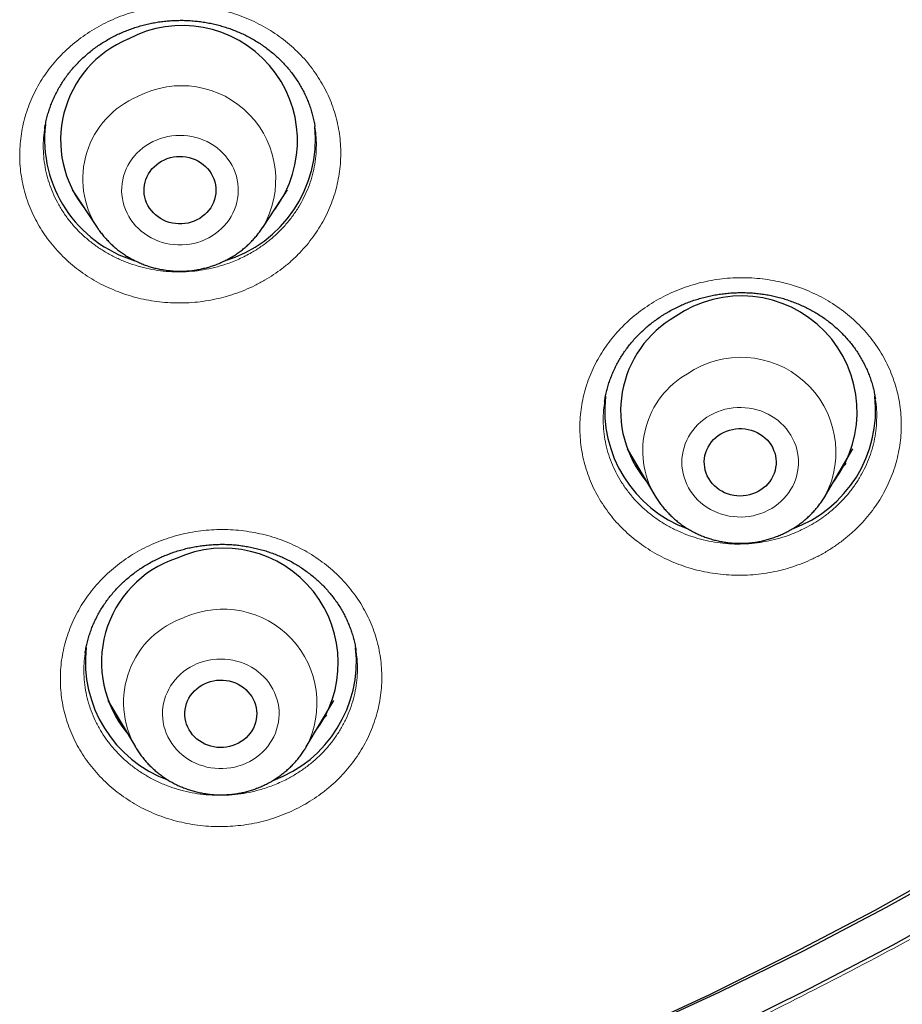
# Model space of a CAD drawing. Header units: millimetres. Extents: x 8 to 436, y 12 to 763.
# Tile 176 of 256: x 244 to 255, y 672 to 684. Entities that reach past the tile are written whole.
import ezdxf

# ---------------------------------------------------------------- set-up
doc = ezdxf.new("R2010")
doc.units = ezdxf.units.MM

msp = doc.modelspace()

# ---------------------------------------------------------------- linework, layer by layer
at = {"color": 7, "linetype": 'Continuous', "lineweight": 30}
for p, q in [((247.488, 682.496), (247.487, 682.5)), ((244.104, 682.473), (244.104, 682.471)), ((244.449, 681.707), (244.759, 681.236)), ((244.484, 681.653), (244.474, 681.664)), ((246.836, 681.236), (247.146, 681.707)), ((247.124, 681.669), (247.116, 681.662)), ((244.761, 681.233), (244.759, 681.236)), ((251.118, 679.06), (251.117, 679.056)), ((251.401, 678.46), (251.745, 677.877)), ((253.884, 677.877), (254.228, 678.46)), ((244.613, 675.909), (244.612, 675.903)), ((244.895, 675.309), (245.239, 674.725)), ((247.379, 674.725), (247.723, 675.309)), ((245.24, 674.724), (245.239, 674.725))]:
    msp.add_line(p, q, dxfattribs=at)
at = {"color": 252, "linetype": 'Continuous', "lineweight": 0}
for p, q in [((244.483, 681.655), (244.473, 681.665)), ((247.125, 681.671), (247.117, 681.663)), ((251.545, 678.217), (251.496, 678.263)), ((245.038, 675.067), (244.989, 675.115))]:
    msp.add_line(p, q, dxfattribs=at)
at = {"color": 252, "linetype": 'Continuous', "lineweight": 0, "flags": 128}
for points in [[(246.114, 681.083), (246.159, 681.105), (246.202, 681.13), (246.243, 681.158), (246.282, 681.188), (246.318, 681.221), (246.353, 681.256), (246.384, 681.293), (246.413, 681.332), (246.438, 681.372), (246.461, 681.415), (246.48, 681.458), (246.497, 681.503), (246.51, 681.549), (246.519, 681.596), (246.525, 681.643), (246.528, 681.69), (246.527, 681.737), (246.523, 681.785), (246.515, 681.831), (246.504, 681.878), (246.489, 681.923), (246.471, 681.967), (246.45, 682.01), (246.426, 682.052), (246.399, 682.092), (246.369, 682.13), (246.336, 682.166), (246.3, 682.2), (246.263, 682.231), (246.223, 682.26), (246.181, 682.286), (246.137, 682.31), (246.092, 682.33), (246.045, 682.348), (245.997, 682.362), (245.948, 682.374), (245.898, 682.382), (245.848, 682.387), (245.798, 682.388), (245.747, 682.387), (245.697, 682.382), (245.647, 682.374), (245.598, 682.362), (245.55, 682.348), (245.503, 682.33), (245.458, 682.31), (245.414, 682.286), (245.372, 682.26), (245.332, 682.231), (245.295, 682.2), (245.259, 682.166), (245.226, 682.13), (245.196, 682.092), (245.169, 682.052), (245.145, 682.01), (245.124, 681.967), (245.106, 681.923), (245.091, 681.878), (245.08, 681.831), (245.072, 681.785), (245.068, 681.737), (245.067, 681.69), (245.07, 681.643), (245.076, 681.596), (245.085, 681.549), (245.098, 681.503), (245.115, 681.458), (245.134, 681.415), (245.157, 681.372), (245.182, 681.332), (245.211, 681.293), (245.242, 681.256), (245.277, 681.221), (245.313, 681.188), (245.352, 681.158), (245.393, 681.13), (245.436, 681.105), (245.481, 681.083), (245.527, 681.064), (245.574, 681.048), (245.623, 681.035), (245.672, 681.026), (245.722, 681.019), (245.772, 681.016), (245.823, 681.016), (245.873, 681.019), (245.923, 681.026), (245.972, 681.035), (246.021, 681.048), (246.068, 681.064), (246.114, 681.083)], [(244.781, 681.204), (244.777, 681.21), (244.761, 681.233)], [(253.21, 677.715), (253.251, 677.742), (253.29, 677.771), (253.328, 677.804), (253.362, 677.838), (253.394, 677.875), (253.424, 677.913), (253.45, 677.954), (253.473, 677.995), (253.494, 678.039), (253.51, 678.084), (253.524, 678.129), (253.534, 678.176), (253.541, 678.222), (253.545, 678.27), (253.545, 678.317), (253.541, 678.364), (253.534, 678.411), (253.524, 678.458), (253.51, 678.503), (253.493, 678.548), (253.472, 678.591), (253.449, 678.633), (253.422, 678.673), (253.393, 678.712), (253.361, 678.748), (253.326, 678.783), (253.289, 678.815), (253.249, 678.844), (253.208, 678.871), (253.164, 678.895), (253.119, 678.916), (253.073, 678.935), (253.025, 678.95), (252.976, 678.962), (252.927, 678.971), (252.876, 678.976), (252.826, 678.979), (252.776, 678.978), (252.725, 678.974), (252.676, 678.966), (252.627, 678.956), (252.578, 678.942), (252.531, 678.925), (252.485, 678.905), (252.441, 678.882), (252.399, 678.857), (252.358, 678.828), (252.32, 678.797), (252.284, 678.764), (252.251, 678.729), (252.22, 678.691), (252.192, 678.652), (252.167, 678.61), (252.146, 678.568), (252.127, 678.524), (252.112, 678.478), (252.1, 678.432), (252.091, 678.386), (252.086, 678.339), (252.084, 678.291), (252.086, 678.244), (252.091, 678.197), (252.1, 678.15), (252.112, 678.104), (252.128, 678.059), (252.146, 678.015), (252.168, 677.972), (252.193, 677.931), (252.221, 677.892), (252.252, 677.854), (252.286, 677.819), (252.322, 677.786), (252.36, 677.755), (252.401, 677.727), (252.443, 677.701), (252.487, 677.679), (252.533, 677.659), (252.58, 677.642), (252.629, 677.629), (252.678, 677.618), (252.728, 677.611), (252.778, 677.607), (252.828, 677.606), (252.879, 677.609), (252.929, 677.614), (252.978, 677.623), (253.027, 677.636), (253.075, 677.651), (253.121, 677.669), (253.166, 677.691), (253.21, 677.715)], [(246.58, 674.503), (246.627, 674.523), (246.671, 674.545), (246.714, 674.57), (246.755, 674.597), (246.794, 674.627), (246.83, 674.66), (246.865, 674.695), (246.896, 674.732), (246.925, 674.771), (246.95, 674.812), (246.973, 674.854), (246.992, 674.898), (247.008, 674.943), (247.021, 674.989), (247.031, 675.035), (247.037, 675.082), (247.039, 675.13), (247.038, 675.177), (247.034, 675.224), (247.026, 675.271), (247.015, 675.317), (247, 675.362), (246.982, 675.407), (246.961, 675.45), (246.937, 675.491), (246.91, 675.531), (246.88, 675.569), (246.847, 675.605), (246.811, 675.639), (246.774, 675.67), (246.734, 675.699), (246.692, 675.725), (246.648, 675.749), (246.602, 675.769), (246.555, 675.787), (246.507, 675.801), (246.458, 675.813), (246.409, 675.821), (246.359, 675.826), (246.308, 675.827), (246.258, 675.825), (246.208, 675.82), (246.158, 675.812), (246.109, 675.801), (246.061, 675.786), (246.014, 675.769), (245.969, 675.748), (245.925, 675.725), (245.883, 675.698), (245.843, 675.669), (245.805, 675.638), (245.77, 675.604), (245.737, 675.568), (245.707, 675.53), (245.68, 675.49), (245.656, 675.449), (245.635, 675.405), (245.617, 675.361), (245.603, 675.316), (245.592, 675.27), (245.584, 675.223), (245.579, 675.176), (245.579, 675.128), (245.581, 675.081), (245.587, 675.034), (245.597, 674.987), (245.61, 674.941), (245.626, 674.897), (245.646, 674.853), (245.669, 674.811), (245.694, 674.77), (245.723, 674.731), (245.754, 674.694), (245.789, 674.659), (245.825, 674.626), (245.864, 674.596), (245.905, 674.569), (245.948, 674.544), (245.993, 674.522), (246.039, 674.503), (246.086, 674.487), (246.135, 674.474), (246.184, 674.464), (246.234, 674.458), (246.285, 674.455), (246.335, 674.455), (246.385, 674.458), (246.435, 674.465), (246.485, 674.474), (246.533, 674.487), (246.58, 674.503)], [(245.249, 674.708), (245.244, 674.717), (245.24, 674.724)]]:
    msp.add_lwpolyline(points, dxfattribs=at)
at = {"color": 7, "linetype": 'Continuous', "lineweight": 30, "flags": 128}
for points in [[(245.602, 682.083), (245.639, 682.098), (245.677, 682.109), (245.715, 682.118), (245.755, 682.123), (245.795, 682.125), (245.834, 682.123), (245.874, 682.119), (245.913, 682.111), (245.951, 682.099), (245.988, 682.085), (246.023, 682.068), (246.056, 682.048), (246.088, 682.025), (246.117, 681.999), (246.144, 681.972), (246.168, 681.942), (246.189, 681.91), (246.207, 681.877), (246.222, 681.842), (246.234, 681.806), (246.242, 681.77), (246.246, 681.733), (246.247, 681.695), (246.245, 681.658), (246.239, 681.621), (246.23, 681.584), (246.217, 681.549), (246.201, 681.515), (246.182, 681.482), (246.16, 681.451), (246.135, 681.422), (246.107, 681.395), (246.077, 681.37), (246.045, 681.348), (246.01, 681.329), (245.975, 681.313), (245.937, 681.3), (245.899, 681.29), (245.86, 681.283), (245.82, 681.279), (245.78, 681.279), (245.741, 681.282), (245.702, 681.289), (245.663, 681.298), (245.626, 681.311), (245.59, 681.327), (245.555, 681.346), (245.523, 681.367), (245.492, 681.391), (245.464, 681.418), (245.439, 681.447), (245.416, 681.477), (245.396, 681.51), (245.38, 681.544), (245.367, 681.579), (245.357, 681.616), (245.351, 681.652), (245.348, 681.69), (245.348, 681.727), (245.352, 681.764), (245.36, 681.801), (245.371, 681.837), (245.386, 681.872), (245.403, 681.905), (245.424, 681.937), (245.447, 681.968), (245.474, 681.996), (245.503, 682.021), (245.534, 682.045), (245.567, 682.065), (245.602, 682.083)], [(252.571, 678.648), (252.606, 678.667), (252.642, 678.683), (252.679, 678.696), (252.718, 678.705), (252.757, 678.712), (252.797, 678.715), (252.836, 678.715), (252.876, 678.711), (252.915, 678.705), (252.954, 678.695), (252.991, 678.681), (253.027, 678.665), (253.061, 678.646), (253.093, 678.624), (253.123, 678.6), (253.151, 678.573), (253.176, 678.544), (253.199, 678.513), (253.218, 678.48), (253.234, 678.446), (253.247, 678.411), (253.256, 678.374), (253.262, 678.337), (253.265, 678.3), (253.264, 678.263), (253.259, 678.225), (253.251, 678.189), (253.24, 678.153), (253.225, 678.118), (253.207, 678.085), (253.186, 678.053), (253.162, 678.023), (253.135, 677.995), (253.106, 677.97), (253.074, 677.947), (253.041, 677.927), (253.006, 677.909), (252.969, 677.895), (252.931, 677.884), (252.892, 677.876), (252.853, 677.871), (252.813, 677.869), (252.773, 677.871), (252.734, 677.876), (252.695, 677.885), (252.657, 677.896), (252.62, 677.911), (252.585, 677.929), (252.552, 677.949), (252.521, 677.972), (252.492, 677.998), (252.465, 678.026), (252.442, 678.056), (252.421, 678.088), (252.403, 678.121), (252.389, 678.156), (252.377, 678.192), (252.37, 678.229), (252.366, 678.266), (252.365, 678.303), (252.368, 678.341), (252.374, 678.378), (252.384, 678.414), (252.397, 678.449), (252.413, 678.483), (252.433, 678.516), (252.455, 678.547), (252.481, 678.576), (252.509, 678.602), (252.539, 678.626), (252.571, 678.648)], [(246.142, 675.533), (246.179, 675.546), (246.218, 675.555), (246.257, 675.561), (246.297, 675.563), (246.337, 675.563), (246.376, 675.559), (246.415, 675.552), (246.454, 675.541), (246.491, 675.528), (246.526, 675.511), (246.56, 675.491), (246.592, 675.469), (246.622, 675.444), (246.649, 675.417), (246.674, 675.388), (246.696, 675.357), (246.715, 675.324), (246.73, 675.289), (246.743, 675.254), (246.752, 675.217), (246.757, 675.18), (246.759, 675.143), (246.757, 675.105), (246.752, 675.068), (246.744, 675.032), (246.732, 674.996), (246.717, 674.961), (246.698, 674.928), (246.677, 674.897), (246.652, 674.867), (246.625, 674.84), (246.596, 674.815), (246.564, 674.792), (246.53, 674.772), (246.495, 674.755), (246.458, 674.742), (246.419, 674.731), (246.381, 674.723), (246.341, 674.719), (246.301, 674.718), (246.261, 674.72), (246.222, 674.726), (246.183, 674.735), (246.146, 674.747), (246.109, 674.762), (246.074, 674.78), (246.041, 674.801), (246.01, 674.824), (245.982, 674.85), (245.956, 674.879), (245.933, 674.909), (245.912, 674.941), (245.895, 674.975), (245.881, 675.01), (245.87, 675.046), (245.863, 675.083), (245.86, 675.12), (245.859, 675.157), (245.863, 675.195), (245.87, 675.232), (245.88, 675.268), (245.893, 675.303), (245.91, 675.337), (245.93, 675.369), (245.953, 675.4), (245.979, 675.428), (246.007, 675.454), (246.038, 675.478), (246.071, 675.499), (246.105, 675.518), (246.142, 675.533)], [(255.512, 673.244), (254.5, 672.678), (253.472, 672.137), (252.43, 671.621), (251.373, 671.132)], [(255.668, 673.282), (254.643, 672.712), (253.603, 672.167), (252.548, 671.648), (251.479, 671.155)], [(255.748, 672.815), (254.725, 672.243), (253.687, 671.697), (252.634, 671.176)]]:
    msp.add_lwpolyline(points, dxfattribs=at)
at = {"color": 7, "linetype": 'Continuous', "lineweight": 30}
for centre, radius, start, end in [((245.826, 682.321), 1.443, 323.6256, 118.0691), ((245.672, 682.329), 1.37, 112.5591, 219.0336), ((245.694, 682.343), 1.593, 173.5066, 253.2093), ((245.897, 682.346), 1.598, 286.7038, 5.4701), ((252.83, 678.926), 1.45, 323.1413, 124.7332), ((252.679, 678.935), 1.362, 119.7321, 220.2162), ((252.706, 678.949), 1.589, 173.8229, 249.8384), ((252.923, 678.95), 1.589, 289.8396, 6.1077), ((246.343, 675.779), 1.437, 322.5425, 114.3118), ((246.189, 675.785), 1.375, 108.5617, 219.8463), ((246.2, 675.798), 1.588, 173.7309, 249.8334), ((246.418, 675.798), 1.589, 290.1864, 6.0673)]:
    msp.add_arc(centre, radius, start, end, dxfattribs=at)
at = {"color": 252, "linetype": 'Continuous', "lineweight": 0}
for centre, radius, start, end in [((245.818, 681.832), 1.179, 329.6632, 117.8524), ((245.697, 681.843), 1.117, 112.5972, 212.9065), ((252.824, 678.418), 1.19, 332.5809, 124.3161), ((252.706, 678.436), 1.112, 119.7941, 210.184), ((246.335, 675.273), 1.179, 332.3205, 114.0642), ((246.215, 675.284), 1.124, 108.7078, 209.7798)]:
    msp.add_arc(centre, radius, start, end, dxfattribs=at)
at = {"color": 7, "linetype": 'Continuous', "lineweight": 30}
for points, knots in [([(253.574, 669.976), (253.586, 669.982), (253.728, 670.049), (253.994, 670.18), (254.37, 670.367), (254.722, 670.546), (255.053, 670.718), (255.364, 670.882), (255.663, 671.043), (255.953, 671.201), (256.232, 671.356), (256.5, 671.508), (256.759, 671.656), (257.007, 671.8), (257.246, 671.94), (257.475, 672.076), (257.694, 672.208), (257.899, 672.334), (258.092, 672.452), (258.272, 672.565), (258.444, 672.673), (258.607, 672.776), (258.766, 672.878), (258.92, 672.977), (259.068, 673.074), (259.207, 673.165), (259.337, 673.25), (259.457, 673.331), (259.571, 673.407), (259.678, 673.479), (259.777, 673.546), (259.866, 673.607), (259.944, 673.66), (260.012, 673.707), (260.069, 673.746), (260.12, 673.781), (260.168, 673.814), (260.22, 673.851), (260.277, 673.89), (260.325, 673.924), (260.363, 673.95), (260.389, 673.969), (260.412, 673.985), (260.431, 673.998), (260.443, 674.006), (260.45, 674.011), (260.459, 674.018), (260.476, 674.03), (260.503, 674.049), (260.538, 674.074), (260.581, 674.104), (260.632, 674.14), (260.691, 674.183), (260.76, 674.231), (260.837, 674.287), (260.922, 674.348), (261.016, 674.417), (261.118, 674.491), (261.227, 674.57), (261.343, 674.656), (261.467, 674.748), (261.659, 674.892), (261.915, 675.085), (262.227, 675.326), (262.57, 675.595), (262.942, 675.892), (263.34, 676.217), (263.726, 676.54), (264.103, 676.862), (264.466, 677.179), (264.818, 677.492), (265.157, 677.801), (265.489, 678.109), (265.848, 678.449), (266.234, 678.822), (266.645, 679.231), (267.047, 679.64), (267.342, 679.948), (267.536, 680.153), (267.629, 680.253), (267.718, 680.349), (267.795, 680.431), (267.858, 680.5), (267.91, 680.556), (267.956, 680.607), (267.997, 680.651), (268.032, 680.69), (268.062, 680.723), (268.086, 680.749), (268.104, 680.769), (268.117, 680.784), (268.129, 680.797), (268.145, 680.814), (268.171, 680.843), (268.209, 680.885), (268.258, 680.94), (268.314, 681.003), (268.377, 681.073), (268.446, 681.151), (268.522, 681.236), (268.601, 681.327), (268.684, 681.422), (268.77, 681.521), (268.86, 681.624), (268.951, 681.73), (269.041, 681.837), (269.209, 682.034), (269.45, 682.323), (269.762, 682.704), (270.065, 683.084), (270.36, 683.46), (270.648, 683.836), (270.934, 684.217), (271.219, 684.607), (271.506, 685.007), (271.793, 685.417), (272.006, 685.73), (272.148, 685.941), (272.219, 686.047), (272.29, 686.153), (272.361, 686.261), (272.431, 686.368), (272.499, 686.472), (272.565, 686.573), (272.627, 686.67), (272.685, 686.76), (272.737, 686.842), (272.783, 686.914), (272.821, 686.974), (272.851, 687.023), (272.876, 687.061), (272.896, 687.093), (272.912, 687.119), (272.924, 687.138), (272.935, 687.155), (272.946, 687.174), (272.962, 687.199), (272.981, 687.23), (273.004, 687.267), (273.034, 687.314), (273.07, 687.373), (273.113, 687.444), (273.163, 687.524), (273.217, 687.614), (273.277, 687.713), (273.341, 687.819), (273.408, 687.931), (273.476, 688.045), (273.544, 688.16), (273.611, 688.274), (273.702, 688.43), (273.816, 688.628), (273.951, 688.866), (274.079, 689.095), (274.194, 689.303), (274.296, 689.489), (274.386, 689.656), (274.472, 689.818), (274.556, 689.977), (274.65, 690.156), (274.755, 690.359), (274.872, 690.588), (274.99, 690.823), (275.109, 691.064), (275.23, 691.311), (275.352, 691.567), (275.454, 691.782), (275.533, 691.952), (275.588, 692.073), (275.641, 692.189), (275.691, 692.297), (275.737, 692.399), (275.779, 692.493), (275.817, 692.581), (275.853, 692.66), (275.885, 692.733), (275.913, 692.798), (275.938, 692.855), (275.96, 692.906), (275.979, 692.949), (275.993, 692.981), (276.003, 693.005), (276.011, 693.024), (276.02, 693.044), (276.031, 693.069), (276.044, 693.1), (276.059, 693.136), (276.079, 693.183), (276.104, 693.24), (276.133, 693.31), (276.167, 693.389), (276.203, 693.477), (276.243, 693.574), (276.287, 693.679), (276.333, 693.791), (276.38, 693.908), (276.469, 694.129), (276.596, 694.451), (276.768, 694.902), (276.944, 695.378), (277.122, 695.881), (277.261, 696.288), (277.363, 696.595), (277.43, 696.801), (277.493, 696.998), (277.552, 697.186), (277.608, 697.365), (277.66, 697.535), (277.701, 697.671), (277.732, 697.776), (277.755, 697.853), (277.776, 697.927), (277.797, 697.998), (277.816, 698.064), (277.834, 698.125), (277.85, 698.18), (277.863, 698.228), (277.875, 698.269), (277.887, 698.312), (277.902, 698.365), (277.92, 698.427), (277.94, 698.5), (277.963, 698.583), (277.988, 698.675), (278.017, 698.78), (278.048, 698.897), (278.083, 699.027), (278.12, 699.168), (278.159, 699.318), (278.199, 699.475), (278.238, 699.635), (278.301, 699.888), (278.384, 700.236), (278.485, 700.679), (278.582, 701.126), (278.653, 701.471), (278.701, 701.715), (278.728, 701.856), (278.755, 701.995), (278.78, 702.127), (278.803, 702.252), (278.824, 702.369), (278.843, 702.477), (278.861, 702.575), (278.876, 702.662), (278.889, 702.737), (278.899, 702.797), (278.906, 702.841), (278.912, 702.873), (278.916, 702.899), (278.92, 702.923), (278.924, 702.949), (278.93, 702.984), (278.937, 703.027), (278.946, 703.078), (278.955, 703.135), (278.966, 703.201), (278.977, 703.274), (278.989, 703.351), (279.001, 703.43), (279.014, 703.508), (279.046, 703.725), (279.092, 704.039), (279.147, 704.451), (279.194, 704.825), (279.238, 705.206), (279.28, 705.596), (279.309, 705.892), (279.327, 706.092), (279.336, 706.19), (279.344, 706.282), (279.351, 706.366), (279.357, 706.437), (279.362, 706.498), (279.366, 706.548), (279.369, 706.587), (279.371, 706.614), (279.372, 706.632), (279.373, 706.646), (279.375, 706.663), (279.377, 706.688), (279.379, 706.719), (279.383, 706.775), (279.389, 706.855), (279.397, 706.971), (279.407, 707.108), (279.417, 707.265), (279.427, 707.434), (279.437, 707.614), (279.446, 707.779), (279.453, 707.929), (279.459, 708.062), (279.465, 708.198), (279.47, 708.339), (279.475, 708.482), (279.479, 708.602), (279.482, 708.698), (279.484, 708.768), (279.485, 708.834), (279.487, 708.897), (279.488, 708.955), (279.489, 709.008), (279.49, 709.052), (279.491, 709.084), (279.491, 709.105), (279.492, 709.125), (279.492, 709.147), (279.492, 709.178), (279.493, 709.216), (279.494, 709.265), (279.495, 709.326), (279.496, 709.397), (279.496, 709.474), (279.497, 709.564), (279.498, 709.661), (279.498, 709.756), (279.499, 709.833), (279.499, 709.896), (279.499, 709.947), (279.499, 709.99), (279.498, 710.026), (279.498, 710.059), (279.498, 710.079), (279.498, 710.088)], [0, 0, 0, 0, 0.0007728, 0.0091228, 0.0172311, 0.0250978, 0.0320966, 0.0388923, 0.0454848, 0.0518742, 0.0580604, 0.0640434, 0.0698233, 0.0753999, 0.0807733, 0.0859434, 0.0909103, 0.0956739, 0.0999791, 0.1041036, 0.1080474, 0.1118104, 0.1153927, 0.1190458, 0.1224895, 0.1257239, 0.128749, 0.1315648, 0.1341713, 0.1367553, 0.1390942, 0.1411883, 0.1430373, 0.1446414, 0.1460004, 0.147083, 0.1482146, 0.1494551, 0.1508043, 0.1522624, 0.1528761, 0.1535072, 0.1541125, 0.1545585, 0.1548357, 0.1549519, 0.1550487, 0.1554844, 0.1561689, 0.1569903, 0.1580099, 0.1592279, 0.1606442, 0.16229, 0.1641414, 0.1661983, 0.1684609, 0.1709291, 0.1735533, 0.1763758, 0.1793967, 0.1826151, 0.190424, 0.1981371, 0.2057543, 0.2159868, 0.2260411, 0.2359171, 0.2456148, 0.2551343, 0.2643102, 0.2733143, 0.282172, 0.2909637, 0.3024719, 0.3138754, 0.3251745, 0.336369, 0.3391113, 0.3418472, 0.3444666, 0.3468269, 0.3484993, 0.3500115, 0.3513633, 0.3525549, 0.3535863, 0.3544573, 0.3551681, 0.3557185, 0.3560386, 0.356331, 0.3567838, 0.3574065, 0.3586628, 0.3601191, 0.3617754, 0.3636318, 0.3656883, 0.3679448, 0.3704014, 0.372829, 0.3754248, 0.3781715, 0.3809401, 0.3837041, 0.3864636, 0.3962813, 0.4060404, 0.415741, 0.4251334, 0.4344707, 0.443885, 0.4534775, 0.4632484, 0.4731975, 0.4833249, 0.4858476, 0.4883812, 0.4909256, 0.4934809, 0.4960469, 0.4985673, 0.50091, 0.5032754, 0.5054192, 0.5073413, 0.5090418, 0.5105206, 0.5115836, 0.5124928, 0.5132479, 0.5138492, 0.5142966, 0.5146176, 0.5150379, 0.5156222, 0.5163516, 0.5172252, 0.5182431, 0.5196859, 0.5213449, 0.5232202, 0.5253118, 0.5276197, 0.5301438, 0.5327218, 0.5354218, 0.5380885, 0.5407163, 0.5433052, 0.5489437, 0.5543883, 0.559639, 0.5646959, 0.5686018, 0.5723836, 0.5760414, 0.5795916, 0.5832151, 0.5881456, 0.5932865, 0.5986379, 0.6039423, 0.6094385, 0.6151264, 0.6210061, 0.6237083, 0.6264123, 0.6289698, 0.6313654, 0.6335991, 0.635671, 0.6375809, 0.6393289, 0.6409149, 0.6423391, 0.6436014, 0.6447017, 0.6456402, 0.6464028, 0.6468577, 0.6472061, 0.6476328, 0.6481803, 0.6488488, 0.6496381, 0.6505484, 0.6518786, 0.6534038, 0.655124, 0.6570392, 0.6591494, 0.6614117, 0.6638621, 0.6664369, 0.6690114, 0.6781749, 0.6872903, 0.6980792, 0.7087998, 0.7194523, 0.7239817, 0.7283459, 0.7325116, 0.7364789, 0.7402477, 0.743818, 0.7471898, 0.7488436, 0.750445, 0.7519942, 0.753491, 0.7549053, 0.756145, 0.757374, 0.7583519, 0.759121, 0.7599701, 0.7610799, 0.7623931, 0.7639124, 0.7656378, 0.7675693, 0.769707, 0.7721825, 0.7748868, 0.7778201, 0.7809822, 0.7842864, 0.7875963, 0.7909104, 0.8000453, 0.8092113, 0.8184083, 0.8276364, 0.8305431, 0.8334529, 0.8363426, 0.83906, 0.8415771, 0.8440277, 0.846253, 0.848253, 0.8500276, 0.8515768, 0.8529006, 0.8536652, 0.8543271, 0.8548643, 0.8552668, 0.8557524, 0.8564626, 0.8573973, 0.8583995, 0.8595737, 0.8609198, 0.8624378, 0.8640378, 0.8656375, 0.8672369, 0.868836, 0.8788799, 0.8864178, 0.8939755, 0.9016942, 0.9095941, 0.9176751, 0.9196941, 0.921723, 0.9236257, 0.9253075, 0.9267684, 0.9279882, 0.928995, 0.9297887, 0.9303694, 0.9306381, 0.9308566, 0.931203, 0.9316961, 0.932336, 0.9331114, 0.9350795, 0.9371772, 0.9401326, 0.9433121, 0.9467158, 0.9503265, 0.954122, 0.9567073, 0.9593719, 0.9621157, 0.9649387, 0.967841, 0.9707394, 0.9722202, 0.9736246, 0.9749526, 0.9762042, 0.9773793, 0.9784781, 0.9794202, 0.9799877, 0.9804033, 0.9807151, 0.9811591, 0.9817668, 0.9825382, 0.9834733, 0.9847075, 0.9861446, 0.9877522, 0.9893082, 0.991565, 0.9935916, 0.9949737, 0.9962238, 0.9973417, 0.998088, 0.998759, 0.9993843, 1, 1, 1, 1]), ([(245.048, 683.667), (245.059, 683.672), (245.092, 683.686), (245.147, 683.709), (245.215, 683.733), (245.283, 683.755), (245.353, 683.774), (245.423, 683.79), (245.494, 683.804), (245.566, 683.814), (245.638, 683.822), (245.71, 683.828), (245.783, 683.83), (245.855, 683.83), (245.927, 683.826), (246, 683.82), (246.072, 683.811), (246.143, 683.8), (246.214, 683.785), (246.284, 683.768), (246.353, 683.749), (246.42, 683.726), (246.487, 683.701), (246.552, 683.674), (246.617, 683.643), (246.68, 683.611), (246.742, 683.575), (246.801, 683.538), (246.859, 683.498), (246.915, 683.456), (246.968, 683.413), (247.019, 683.367), (247.069, 683.319), (247.116, 683.269), (247.161, 683.217), (247.204, 683.163), (247.244, 683.107), (247.282, 683.05), (247.316, 682.992), (247.348, 682.933), (247.377, 682.873), (247.403, 682.812), (247.426, 682.749), (247.447, 682.685), (247.464, 682.62), (247.478, 682.558), (247.485, 682.518), (247.488, 682.5)], [0, 0, 0, 0, 0.011103, 0.033579, 0.056001, 0.078394, 0.100773, 0.123151, 0.145542, 0.167953, 0.190398, 0.212879, 0.235292, 0.257595, 0.279992, 0.302458, 0.324966, 0.347487, 0.369986, 0.39243, 0.414794, 0.437064, 0.45933, 0.481775, 0.504346, 0.526997, 0.549679, 0.572332, 0.594901, 0.617339, 0.639623, 0.661966, 0.684544, 0.707268, 0.730091, 0.752962, 0.775828, 0.798628, 0.821313, 0.843854, 0.866431, 0.889218, 0.912113, 0.935087, 0.958106, 0.981138, 1, 1, 1, 1]), ([(244.103, 682.471), (244.105, 682.484), (244.11, 682.519), (244.122, 682.576), (244.139, 682.642), (244.158, 682.706), (244.181, 682.769), (244.206, 682.831), (244.234, 682.893), (244.265, 682.953), (244.299, 683.012), (244.336, 683.07), (244.375, 683.127), (244.417, 683.182), (244.461, 683.235), (244.508, 683.286), (244.557, 683.335), (244.608, 683.383), (244.661, 683.428), (244.716, 683.472), (244.773, 683.513), (244.833, 683.552), (244.893, 683.588), (244.956, 683.623), (245.008, 683.649), (245.039, 683.663), (245.048, 683.667)], [0, 0, 0, 0, 0.02619, 0.070371, 0.114417, 0.158233, 0.201738, 0.244966, 0.288405, 0.331987, 0.375662, 0.419379, 0.463072, 0.506681, 0.550152, 0.593437, 0.636603, 0.67952, 0.722737, 0.765885, 0.80899, 0.852075, 0.895168, 0.938291, 0.981466, 1, 1, 1, 1]), ([(244.761, 681.233), (244.769, 681.221), (244.789, 681.192), (244.822, 681.149), (244.861, 681.102), (244.902, 681.058), (244.946, 681.015), (244.992, 680.975), (245.04, 680.937), (245.09, 680.902), (245.141, 680.868), (245.195, 680.838), (245.25, 680.81), (245.306, 680.785), (245.363, 680.762), (245.422, 680.742), (245.482, 680.726), (245.542, 680.712), (245.604, 680.701), (245.665, 680.693), (245.727, 680.688), (245.79, 680.686), (245.852, 680.687), (245.914, 680.691), (245.976, 680.698), (246.038, 680.709), (246.098, 680.722), (246.159, 680.738), (246.218, 680.757), (246.272, 680.777), (246.306, 680.792), (246.321, 680.799)], [0, 0, 0, 0, 0.0249301, 0.0596214, 0.09435, 0.1291173, 0.163924, 0.1987705, 0.2336567, 0.268582, 0.3035455, 0.3385459, 0.3735817, 0.4086511, 0.4437519, 0.4788819, 0.5140387, 0.5492197, 0.5844221, 0.6196433, 0.6548804, 0.6901304, 0.7253904, 0.760657, 0.7959263, 0.8311954, 0.8664609, 0.9017196, 0.9369683, 0.9722037, 1, 1, 1, 1]), ([(246.321, 680.799), (246.333, 680.805), (246.364, 680.819), (246.413, 680.845), (246.466, 680.876), (246.518, 680.91), (246.567, 680.946), (246.615, 680.985), (246.661, 681.026), (246.704, 681.069), (246.745, 681.115), (246.783, 681.162), (246.814, 681.203), (246.83, 681.228), (246.836, 681.237)], [0, 0, 0, 0, 0.05996, 0.149794, 0.239598, 0.329332, 0.418988, 0.50856, 0.598042, 0.687428, 0.776714, 0.865896, 0.954974, 1, 1, 1, 1]), ([(251.88, 680.157), (251.89, 680.163), (251.921, 680.181), (251.973, 680.209), (252.037, 680.241), (252.102, 680.271), (252.168, 680.298), (252.236, 680.322), (252.305, 680.343), (252.375, 680.362), (252.445, 680.379), (252.516, 680.392), (252.588, 680.403), (252.66, 680.411), (252.732, 680.416), (252.805, 680.419), (252.878, 680.418), (252.951, 680.415), (253.023, 680.409), (253.095, 680.4), (253.166, 680.389), (253.236, 680.375), (253.305, 680.358), (253.374, 680.338), (253.442, 680.315), (253.51, 680.29), (253.576, 680.262), (253.64, 680.232), (253.703, 680.2), (253.764, 680.165), (253.823, 680.128), (253.88, 680.089), (253.935, 680.047), (253.989, 680.003), (254.041, 679.956), (254.091, 679.908), (254.138, 679.858), (254.183, 679.806), (254.226, 679.753), (254.265, 679.698), (254.302, 679.642), (254.336, 679.584), (254.368, 679.525), (254.397, 679.464), (254.424, 679.402), (254.447, 679.339), (254.467, 679.275), (254.485, 679.211), (254.498, 679.149), (254.505, 679.108), (254.508, 679.089)], [0, 0, 0, 0, 0.010381, 0.031429, 0.052424, 0.07339, 0.09434, 0.115287, 0.136243, 0.157217, 0.178219, 0.199252, 0.220248, 0.241107, 0.262054, 0.283066, 0.304118, 0.325183, 0.346227, 0.367221, 0.388139, 0.408967, 0.429792, 0.450764, 0.471857, 0.493024, 0.514222, 0.535395, 0.556489, 0.577463, 0.598288, 0.619154, 0.640231, 0.661445, 0.682753, 0.704108, 0.725461, 0.746754, 0.767942, 0.788992, 0.810058, 0.83133, 0.852709, 0.874165, 0.895668, 0.91719, 0.938694, 0.960149, 0.981528, 1, 1, 1, 1]), ([(251.117, 679.06), (251.119, 679.071), (251.124, 679.103), (251.135, 679.158), (251.151, 679.222), (251.171, 679.286), (251.193, 679.349), (251.218, 679.412), (251.247, 679.474), (251.278, 679.535), (251.312, 679.594), (251.348, 679.652), (251.387, 679.709), (251.429, 679.763), (251.473, 679.816), (251.519, 679.868), (251.568, 679.917), (251.619, 679.965), (251.672, 680.011), (251.728, 680.054), (251.785, 680.096), (251.836, 680.13), (251.868, 680.15), (251.88, 680.157)], [0, 0, 0, 0, 0.02467, 0.074731, 0.124573, 0.174349, 0.224448, 0.274664, 0.324935, 0.375192, 0.425357, 0.475371, 0.525176, 0.574826, 0.624138, 0.673818, 0.723409, 0.772937, 0.82243, 0.871917, 0.921429, 0.970987, 1, 1, 1, 1]), ([(251.546, 678.215), (251.536, 678.224), (251.519, 678.24), (251.503, 678.256), (251.496, 678.263)], [0, 0, 0, 0, 0.588915, 1, 1, 1, 1]), ([(254.141, 678.275), (254.14, 678.274), (254.124, 678.257), (254.106, 678.241), (254.09, 678.226)], [0, 0, 0, 0, 0.064558, 1, 1, 1, 1]), ([(251.745, 677.877), (251.747, 677.874), (251.758, 677.854), (251.782, 677.818), (251.816, 677.769), (251.854, 677.721), (251.894, 677.676), (251.936, 677.632), (251.981, 677.59), (252.027, 677.551), (252.076, 677.514), (252.126, 677.479), (252.179, 677.447), (252.233, 677.417), (252.288, 677.39), (252.345, 677.366), (252.403, 677.345), (252.462, 677.326), (252.522, 677.31), (252.583, 677.298), (252.645, 677.288), (252.706, 677.281), (252.769, 677.277), (252.831, 677.277), (252.893, 677.279), (252.955, 677.284), (253.017, 677.293), (253.078, 677.304), (253.139, 677.318), (253.199, 677.336), (253.257, 677.356), (253.315, 677.379), (253.371, 677.405), (253.422, 677.431), (253.454, 677.45), (253.468, 677.458)], [0, 0, 0, 0, 0.004571, 0.035496, 0.066452, 0.097441, 0.128463, 0.159521, 0.190613, 0.221742, 0.252905, 0.284103, 0.315335, 0.346599, 0.377895, 0.409219, 0.440571, 0.471948, 0.503348, 0.534769, 0.566208, 0.597663, 0.629131, 0.66061, 0.692096, 0.723587, 0.75508, 0.786571, 0.818057, 0.849537, 0.881006, 0.912463, 0.943903, 0.975325, 1, 1, 1, 1]), ([(253.468, 677.458), (253.48, 677.465), (253.509, 677.483), (253.554, 677.514), (253.603, 677.552), (253.65, 677.591), (253.695, 677.633), (253.737, 677.677), (253.777, 677.723), (253.815, 677.771), (253.85, 677.821), (253.873, 677.856), (253.883, 677.875), (253.884, 677.876)], [0, 0, 0, 0, 0.069102, 0.172071, 0.274992, 0.377813, 0.480528, 0.583131, 0.685617, 0.787984, 0.890229, 0.992351, 1, 1, 1, 1]), ([(245.666, 677.146), (245.677, 677.15), (245.711, 677.163), (245.768, 677.181), (245.837, 677.201), (245.907, 677.219), (245.978, 677.233), (246.049, 677.245), (246.121, 677.254), (246.193, 677.26), (246.266, 677.264), (246.338, 677.265), (246.411, 677.263), (246.483, 677.258), (246.555, 677.25), (246.626, 677.239), (246.698, 677.226), (246.768, 677.21), (246.838, 677.192), (246.906, 677.17), (246.973, 677.146), (247.039, 677.12), (247.104, 677.091), (247.167, 677.06), (247.229, 677.026), (247.29, 676.989), (247.349, 676.95), (247.405, 676.909), (247.46, 676.866), (247.513, 676.821), (247.563, 676.775), (247.61, 676.726), (247.656, 676.675), (247.7, 676.622), (247.741, 676.568), (247.78, 676.511), (247.816, 676.454), (247.849, 676.395), (247.879, 676.335), (247.907, 676.274), (247.931, 676.213), (247.953, 676.15), (247.971, 676.086), (247.987, 676.021), (247.998, 675.969), (248.002, 675.94), (248.003, 675.932)], [0, 0, 0, 0, 0.01149, 0.034706, 0.057868, 0.081003, 0.104125, 0.127249, 0.150387, 0.173548, 0.196745, 0.219983, 0.24314, 0.266197, 0.289353, 0.312583, 0.335858, 0.359149, 0.382418, 0.405633, 0.428767, 0.451803, 0.474835, 0.498063, 0.521425, 0.544871, 0.568352, 0.591807, 0.615179, 0.638419, 0.661502, 0.684641, 0.708034, 0.73158, 0.75523, 0.778934, 0.802638, 0.826275, 0.849798, 0.873174, 0.896583, 0.920202, 0.943932, 0.967742, 0.991597, 1, 1, 1, 1]), ([(244.611, 675.904), (244.611, 675.906), (244.614, 675.931), (244.623, 675.978), (244.638, 676.044), (244.656, 676.109), (244.677, 676.173), (244.701, 676.236), (244.728, 676.297), (244.757, 676.358), (244.79, 676.417), (244.825, 676.475), (244.863, 676.532), (244.903, 676.588), (244.946, 676.642), (244.992, 676.694), (245.04, 676.745), (245.09, 676.793), (245.142, 676.839), (245.196, 676.884), (245.252, 676.926), (245.31, 676.966), (245.37, 677.004), (245.432, 677.039), (245.495, 677.072), (245.56, 677.103), (245.617, 677.127), (245.653, 677.141), (245.666, 677.146)], [0, 0, 0, 0, 0.00526, 0.046326, 0.087477, 0.128617, 0.169634, 0.210443, 0.250961, 0.291315, 0.331512, 0.37202, 0.412619, 0.453261, 0.493889, 0.534444, 0.574877, 0.615144, 0.655289, 0.695181, 0.73537, 0.775495, 0.815579, 0.855644, 0.895714, 0.935812, 0.975957, 1, 1, 1, 1]), ([(245.038, 675.066), (245.027, 675.077), (245.01, 675.092), (244.994, 675.108), (244.989, 675.113)], [0, 0, 0, 0, 0.694353, 1, 1, 1, 1]), ([(247.635, 675.123), (247.632, 675.12), (247.616, 675.103), (247.598, 675.087), (247.584, 675.074)], [0, 0, 0, 0, 0.202895, 1, 1, 1, 1]), ([(245.241, 674.724), (245.245, 674.717), (245.259, 674.692), (245.286, 674.652), (245.322, 674.603), (245.36, 674.556), (245.4, 674.511), (245.443, 674.468), (245.488, 674.427), (245.536, 674.388), (245.585, 674.352), (245.636, 674.318), (245.689, 674.286), (245.743, 674.257), (245.799, 674.231), (245.856, 674.208), (245.915, 674.187), (245.974, 674.17), (246.035, 674.155), (246.096, 674.143), (246.157, 674.134), (246.219, 674.128), (246.281, 674.125), (246.344, 674.125), (246.406, 674.128), (246.468, 674.135), (246.53, 674.144), (246.591, 674.156), (246.651, 674.172), (246.706, 674.188), (246.741, 674.201), (246.757, 674.207)], [0, 0, 0, 0, 0.01444, 0.049483, 0.084561, 0.119676, 0.15483, 0.190024, 0.225258, 0.260532, 0.295846, 0.331199, 0.36659, 0.402017, 0.437479, 0.472973, 0.508497, 0.544049, 0.579627, 0.615227, 0.650847, 0.686485, 0.722136, 0.757798, 0.793468, 0.829142, 0.864817, 0.900489, 0.936155, 0.971813, 1, 1, 1, 1]), ([(246.757, 674.207), (246.769, 674.211), (246.801, 674.224), (246.852, 674.246), (246.907, 674.274), (246.961, 674.305), (247.013, 674.338), (247.063, 674.373), (247.111, 674.411), (247.158, 674.452), (247.202, 674.494), (247.244, 674.539), (247.283, 674.585), (247.32, 674.634), (247.352, 674.681), (247.37, 674.712), (247.379, 674.725)], [0, 0, 0, 0, 0.049689, 0.124322, 0.198936, 0.273501, 0.348009, 0.422455, 0.496833, 0.571137, 0.645363, 0.719508, 0.793567, 0.867539, 0.941423, 1, 1, 1, 1])]:
    msp.add_open_spline(points, degree=3, knots=knots, dxfattribs=at)
at = {"color": 252, "linetype": 'Continuous', "lineweight": 0}
for points, knots in [([(277.499, 709.23), (277.48, 708.299), (277.442, 706.436), (277.138, 703.65), (276.654, 700.884), (275.977, 698.153), (275.113, 695.473), (274.065, 692.857), (272.837, 690.31), (271.432, 687.842), (269.855, 685.462), (268.118, 683.182), (266.229, 681.017), (264.23, 679.012), (262.138, 677.164), (259.965, 675.471), (257.678, 673.908), (255.299, 672.468), (253.639, 671.629), (252.811, 671.211)], [0, 0, 0, 0, 0.059647, 0.119293, 0.179195, 0.239108, 0.298754, 0.35839, 0.418037, 0.477683, 0.537584, 0.597497, 0.657143, 0.716779, 0.77332, 0.829847, 0.88658, 0.943426, 1, 1, 1, 1]), ([(244.928, 683.828), (244.929, 683.828), (244.97, 683.847), (245.053, 683.881), (245.181, 683.925), (245.311, 683.96), (245.444, 683.987), (245.578, 684.006), (245.713, 684.017), (245.849, 684.019), (245.984, 684.012), (246.119, 683.998), (246.252, 683.974), (246.383, 683.943), (246.511, 683.903), (246.637, 683.855), (246.758, 683.8), (246.875, 683.737), (246.987, 683.667), (247.094, 683.59), (247.195, 683.506), (247.29, 683.417), (247.378, 683.322), (247.458, 683.221), (247.531, 683.115), (247.597, 683.005), (247.654, 682.891), (247.703, 682.774), (247.743, 682.654), (247.774, 682.531), (247.796, 682.407), (247.809, 682.281), (247.813, 682.156), (247.808, 682.03), (247.793, 681.905), (247.77, 681.78), (247.737, 681.657), (247.696, 681.537), (247.646, 681.42), (247.588, 681.306), (247.521, 681.196), (247.447, 681.09), (247.365, 680.989), (247.277, 680.893), (247.181, 680.803), (247.079, 680.719), (246.971, 680.642), (246.857, 680.571), (246.736, 680.506), (246.609, 680.449), (246.479, 680.4), (246.349, 680.361), (246.217, 680.33), (246.083, 680.307), (245.948, 680.293), (245.813, 680.287), (245.677, 680.29), (245.542, 680.301), (245.408, 680.321), (245.276, 680.348), (245.146, 680.384), (245.02, 680.429), (244.897, 680.481), (244.777, 680.54), (244.663, 680.607), (244.554, 680.681), (244.45, 680.762), (244.353, 680.849), (244.262, 680.942), (244.178, 681.04), (244.101, 681.144), (244.033, 681.252), (243.972, 681.364), (243.919, 681.48), (243.876, 681.599), (243.84, 681.721), (243.814, 681.844), (243.797, 681.969), (243.789, 682.095), (243.791, 682.221), (243.801, 682.347), (243.82, 682.471), (243.849, 682.595), (243.887, 682.716), (243.933, 682.835), (243.987, 682.951), (244.05, 683.062), (244.121, 683.17), (244.2, 683.274), (244.285, 683.372), (244.378, 683.464), (244.477, 683.55), (244.582, 683.63), (244.693, 683.704), (244.808, 683.771), (244.888, 683.809), (244.928, 683.828)], [0, 0, 0, 0, 0.000115, 0.010817, 0.021556, 0.032308, 0.043047, 0.053749, 0.064452, 0.075191, 0.085942, 0.096681, 0.107383, 0.118091, 0.128835, 0.139591, 0.150335, 0.161043, 0.171758, 0.18251, 0.193275, 0.204027, 0.214742, 0.225465, 0.236225, 0.246997, 0.257757, 0.26848, 0.279207, 0.28997, 0.300746, 0.31151, 0.322236, 0.332961, 0.343723, 0.354497, 0.365259, 0.375984, 0.386703, 0.397458, 0.408226, 0.418981, 0.4297, 0.44041, 0.451157, 0.461916, 0.472663, 0.483374, 0.494521, 0.505683, 0.51683, 0.527535, 0.538277, 0.549031, 0.559773, 0.570478, 0.581182, 0.591924, 0.602677, 0.613419, 0.624124, 0.634833, 0.64558, 0.656338, 0.667085, 0.677795, 0.688513, 0.699267, 0.710034, 0.720789, 0.731507, 0.742232, 0.752993, 0.763767, 0.774529, 0.785253, 0.79598, 0.806744, 0.81752, 0.828283, 0.83901, 0.849734, 0.860494, 0.871266, 0.882027, 0.89275, 0.903466, 0.914219, 0.924984, 0.935737, 0.946453, 0.957138, 0.967859, 0.978593, 0.989315, 1, 1, 1, 1]), ([(244.104, 682.471), (244.101, 682.455), (244.09, 682.395), (244.084, 682.291), (244.086, 682.158), (244.101, 682.024), (244.127, 681.893), (244.166, 681.764), (244.215, 681.64), (244.277, 681.518), (244.349, 681.403), (244.431, 681.294), (244.523, 681.192), (244.624, 681.097), (244.733, 681.01), (244.85, 680.933), (244.973, 680.865), (245.103, 680.806), (245.237, 680.759), (245.376, 680.721), (245.516, 680.695), (245.66, 680.68), (245.804, 680.676), (245.948, 680.683), (246.09, 680.702), (246.232, 680.731), (246.353, 680.767), (246.455, 680.804), (246.537, 680.838), (246.617, 680.877), (246.71, 680.927), (246.814, 680.993), (246.925, 681.077), (247.03, 681.171), (247.126, 681.272), (247.212, 681.379), (247.288, 681.493), (247.353, 681.613), (247.408, 681.737), (247.451, 681.865), (247.482, 681.995), (247.501, 682.129), (247.508, 682.262), (247.504, 682.385), (247.493, 682.462), (247.488, 682.496)], [0, 0, 0, 0, 0.009043, 0.033267, 0.05766, 0.082583, 0.107689, 0.131908, 0.156559, 0.18121, 0.206309, 0.230509, 0.255141, 0.279773, 0.304852, 0.329029, 0.353637, 0.378246, 0.403301, 0.427461, 0.452054, 0.476646, 0.501685, 0.525843, 0.550433, 0.575022, 0.600059, 0.615314, 0.630568, 0.645992, 0.661417, 0.685586, 0.710188, 0.73479, 0.75984, 0.784031, 0.808655, 0.833279, 0.858352, 0.882562, 0.907206, 0.93185, 0.956942, 0.981161, 1, 1, 1, 1]), ([(251.731, 680.3), (251.732, 680.3), (251.77, 680.323), (251.848, 680.367), (251.97, 680.425), (252.095, 680.475), (252.223, 680.518), (252.354, 680.552), (252.487, 680.578), (252.621, 680.596), (252.757, 680.605), (252.893, 680.606), (253.028, 680.598), (253.163, 680.582), (253.296, 680.558), (253.427, 680.525), (253.555, 680.485), (253.679, 680.436), (253.8, 680.38), (253.916, 680.316), (254.028, 680.245), (254.134, 680.167), (254.234, 680.083), (254.327, 679.992), (254.414, 679.896), (254.494, 679.794), (254.566, 679.688), (254.63, 679.577), (254.685, 679.463), (254.732, 679.345), (254.771, 679.224), (254.8, 679.102), (254.821, 678.977), (254.832, 678.852), (254.834, 678.726), (254.827, 678.6), (254.811, 678.475), (254.786, 678.351), (254.752, 678.229), (254.709, 678.109), (254.657, 677.992), (254.597, 677.878), (254.529, 677.768), (254.453, 677.663), (254.37, 677.563), (254.28, 677.468), (254.183, 677.379), (254.078, 677.295), (253.967, 677.217), (253.848, 677.145), (253.726, 677.082), (253.601, 677.028), (253.474, 676.982), (253.344, 676.944), (253.211, 676.914), (253.077, 676.893), (252.942, 676.88), (252.807, 676.875), (252.671, 676.879), (252.536, 676.891), (252.402, 676.912), (252.27, 676.941), (252.141, 676.978), (252.015, 677.024), (251.892, 677.077), (251.774, 677.137), (251.66, 677.205), (251.552, 677.28), (251.449, 677.362), (251.352, 677.449), (251.262, 677.543), (251.18, 677.642), (251.105, 677.747), (251.037, 677.856), (250.978, 677.968), (250.927, 678.085), (250.885, 678.204), (250.851, 678.326), (250.827, 678.45), (250.811, 678.575), (250.805, 678.7), (250.808, 678.826), (250.82, 678.952), (250.841, 679.077), (250.871, 679.2), (250.911, 679.321), (250.958, 679.439), (251.015, 679.554), (251.079, 679.666), (251.152, 679.773), (251.232, 679.875), (251.319, 679.972), (251.413, 680.064), (251.513, 680.149), (251.619, 680.229), (251.694, 680.276), (251.731, 680.3)], [0, 0, 0, 0, 0.000143, 0.01084, 0.021574, 0.03232, 0.043054, 0.053751, 0.064447, 0.075181, 0.085926, 0.09666, 0.107357, 0.118061, 0.128802, 0.139555, 0.150295, 0.161, 0.171716, 0.182468, 0.193233, 0.203986, 0.214702, 0.225429, 0.236193, 0.246969, 0.257733, 0.26846, 0.279193, 0.289962, 0.300744, 0.311513, 0.322246, 0.332976, 0.343743, 0.354522, 0.365289, 0.376019, 0.386739, 0.397497, 0.408267, 0.419024, 0.429745, 0.440453, 0.451198, 0.461955, 0.472701, 0.483409, 0.494548, 0.505701, 0.516841, 0.527542, 0.538279, 0.549028, 0.559766, 0.570466, 0.581167, 0.591903, 0.602653, 0.61339, 0.62409, 0.634798, 0.645542, 0.656298, 0.667042, 0.67775, 0.68847, 0.699226, 0.709995, 0.720752, 0.731472, 0.742201, 0.752968, 0.763746, 0.774513, 0.785242, 0.795975, 0.806744, 0.817526, 0.828296, 0.839028, 0.849756, 0.860521, 0.871298, 0.882062, 0.89279, 0.903507, 0.91426, 0.925026, 0.93578, 0.946496, 0.957173, 0.967886, 0.978611, 0.989324, 1, 1, 1, 1]), ([(251.117, 679.056), (251.112, 679.019), (251.1, 678.938), (251.097, 678.812), (251.105, 678.678), (251.125, 678.546), (251.157, 678.416), (251.201, 678.289), (251.256, 678.166), (251.323, 678.048), (251.4, 677.936), (251.487, 677.83), (251.583, 677.732), (251.689, 677.641), (251.802, 677.559), (251.922, 677.486), (252.049, 677.423), (252.181, 677.37), (252.317, 677.328), (252.457, 677.296), (252.599, 677.276), (252.743, 677.266), (252.888, 677.268), (253.032, 677.281), (253.174, 677.305), (253.314, 677.34), (253.45, 677.386), (253.574, 677.439), (253.687, 677.497), (253.788, 677.558), (253.891, 677.63), (253.993, 677.714), (254.094, 677.811), (254.185, 677.915), (254.267, 678.026), (254.338, 678.143), (254.399, 678.265), (254.448, 678.391), (254.486, 678.52), (254.511, 678.652), (254.525, 678.786), (254.526, 678.919), (254.52, 679.021), (254.509, 679.077), (254.507, 679.089)], [0, 0, 0, 0, 0.0205625, 0.0451842, 0.0698174, 0.0945387, 0.1192601, 0.1438935, 0.1685177, 0.1932297, 0.2179418, 0.242566, 0.2671634, 0.2918484, 0.3165334, 0.3411307, 0.3656941, 0.390345, 0.4149957, 0.4395589, 0.4640995, 0.4887275, 0.5133554, 0.5378958, 0.5624326, 0.5870572, 0.6116817, 0.6362185, 0.6566438, 0.6770944, 0.6975197, 0.7220742, 0.7467167, 0.7713593, 0.7959139, 0.8205008, 0.8451757, 0.8698507, 0.8944378, 0.9190525, 0.9437552, 0.9684581, 0.993073, 1, 1, 1, 1]), ([(254.142, 678.278), (254.131, 678.265), (254.114, 678.247), (254.095, 678.231), (254.09, 678.226)], [0, 0, 0, 0, 0.726013, 1, 1, 1, 1]), ([(245.564, 677.312), (245.565, 677.312), (245.607, 677.328), (245.693, 677.357), (245.823, 677.392), (245.956, 677.42), (246.091, 677.439), (246.226, 677.449), (246.362, 677.451), (246.497, 677.444), (246.632, 677.429), (246.765, 677.406), (246.897, 677.375), (247.025, 677.335), (247.15, 677.288), (247.272, 677.232), (247.389, 677.17), (247.501, 677.1), (247.608, 677.023), (247.709, 676.94), (247.804, 676.85), (247.892, 676.755), (247.973, 676.654), (248.046, 676.549), (248.111, 676.439), (248.168, 676.325), (248.217, 676.208), (248.257, 676.088), (248.288, 675.966), (248.31, 675.842), (248.324, 675.717), (248.327, 675.591), (248.322, 675.465), (248.308, 675.34), (248.284, 675.216), (248.251, 675.094), (248.21, 674.973), (248.16, 674.856), (248.102, 674.742), (248.035, 674.632), (247.96, 674.527), (247.878, 674.426), (247.789, 674.33), (247.693, 674.241), (247.591, 674.157), (247.483, 674.08), (247.37, 674.009), (247.251, 673.946), (247.125, 673.889), (246.994, 673.84), (246.861, 673.799), (246.728, 673.768), (246.594, 673.746), (246.459, 673.732), (246.323, 673.726), (246.187, 673.729), (246.052, 673.74), (245.918, 673.76), (245.786, 673.787), (245.656, 673.823), (245.529, 673.867), (245.406, 673.919), (245.287, 673.979), (245.172, 674.046), (245.063, 674.12), (244.959, 674.2), (244.862, 674.287), (244.771, 674.38), (244.687, 674.478), (244.61, 674.582), (244.541, 674.689), (244.481, 674.801), (244.428, 674.917), (244.384, 675.036), (244.349, 675.157), (244.323, 675.281), (244.306, 675.405), (244.298, 675.531), (244.299, 675.657), (244.31, 675.782), (244.329, 675.907), (244.358, 676.03), (244.396, 676.151), (244.442, 676.27), (244.497, 676.385), (244.56, 676.497), (244.631, 676.605), (244.71, 676.707), (244.796, 676.806), (244.889, 676.898), (244.988, 676.984), (245.093, 677.064), (245.204, 677.137), (245.32, 677.203), (245.44, 677.262), (245.523, 677.295), (245.564, 677.312)], [0, 0, 0, 0, 0.000143, 0.01084, 0.021574, 0.03232, 0.043054, 0.053751, 0.064447, 0.075181, 0.085926, 0.09666, 0.107357, 0.118061, 0.128802, 0.139555, 0.150295, 0.161, 0.171716, 0.182468, 0.193233, 0.203986, 0.214702, 0.225429, 0.236193, 0.246969, 0.257733, 0.26846, 0.279193, 0.289962, 0.300744, 0.311513, 0.322246, 0.332976, 0.343743, 0.354522, 0.365289, 0.376019, 0.386739, 0.397497, 0.408267, 0.419024, 0.429745, 0.440453, 0.451198, 0.461955, 0.472701, 0.483409, 0.494548, 0.505701, 0.516841, 0.527542, 0.538279, 0.549028, 0.559766, 0.570466, 0.581167, 0.591903, 0.602653, 0.61339, 0.62409, 0.634798, 0.645542, 0.656298, 0.667042, 0.67775, 0.68847, 0.699226, 0.709995, 0.720752, 0.731472, 0.742201, 0.752968, 0.763746, 0.774513, 0.785242, 0.795975, 0.806744, 0.817526, 0.828296, 0.839028, 0.849756, 0.860521, 0.871298, 0.882062, 0.89279, 0.903507, 0.91426, 0.925026, 0.93578, 0.946496, 0.957173, 0.967886, 0.978611, 0.989324, 1, 1, 1, 1]), ([(244.612, 675.903), (244.608, 675.881), (244.597, 675.815), (244.592, 675.703), (244.596, 675.569), (244.613, 675.436), (244.642, 675.305), (244.683, 675.178), (244.735, 675.054), (244.799, 674.934), (244.873, 674.82), (244.957, 674.713), (245.052, 674.612), (245.154, 674.519), (245.265, 674.435), (245.383, 674.36), (245.509, 674.293), (245.639, 674.237), (245.775, 674.192), (245.913, 674.157), (246.055, 674.133), (246.199, 674.12), (246.344, 674.118), (246.487, 674.127), (246.631, 674.148), (246.754, 674.176), (246.858, 674.206), (246.942, 674.235), (247.025, 674.269), (247.122, 674.313), (247.23, 674.372), (247.348, 674.449), (247.46, 674.536), (247.563, 674.63), (247.657, 674.732), (247.741, 674.84), (247.815, 674.956), (247.879, 675.076), (247.931, 675.201), (247.972, 675.329), (248.001, 675.461), (248.018, 675.593), (248.022, 675.726), (248.017, 675.839), (248.006, 675.907), (248.002, 675.932)], [0, 0, 0, 0, 0.012618, 0.037056, 0.062025, 0.087179, 0.111439, 0.136134, 0.160828, 0.185971, 0.210206, 0.234873, 0.259541, 0.284655, 0.308857, 0.33349, 0.358123, 0.383203, 0.407382, 0.431992, 0.456602, 0.48166, 0.505834, 0.530441, 0.555047, 0.580102, 0.595361, 0.610621, 0.626051, 0.64148, 0.665671, 0.690296, 0.714921, 0.739994, 0.764217, 0.788874, 0.813531, 0.838638, 0.862888, 0.887573, 0.912258, 0.937393, 0.961656, 0.986087, 1, 1, 1, 1]), ([(247.637, 675.126), (247.622, 675.11), (247.606, 675.092), (247.586, 675.075), (247.584, 675.073)], [0, 0, 0, 0, 0.8492956, 1, 1, 1, 1])]:
    msp.add_open_spline(points, degree=3, knots=knots, dxfattribs=at)

doc.saveas('drawing.dxf')
